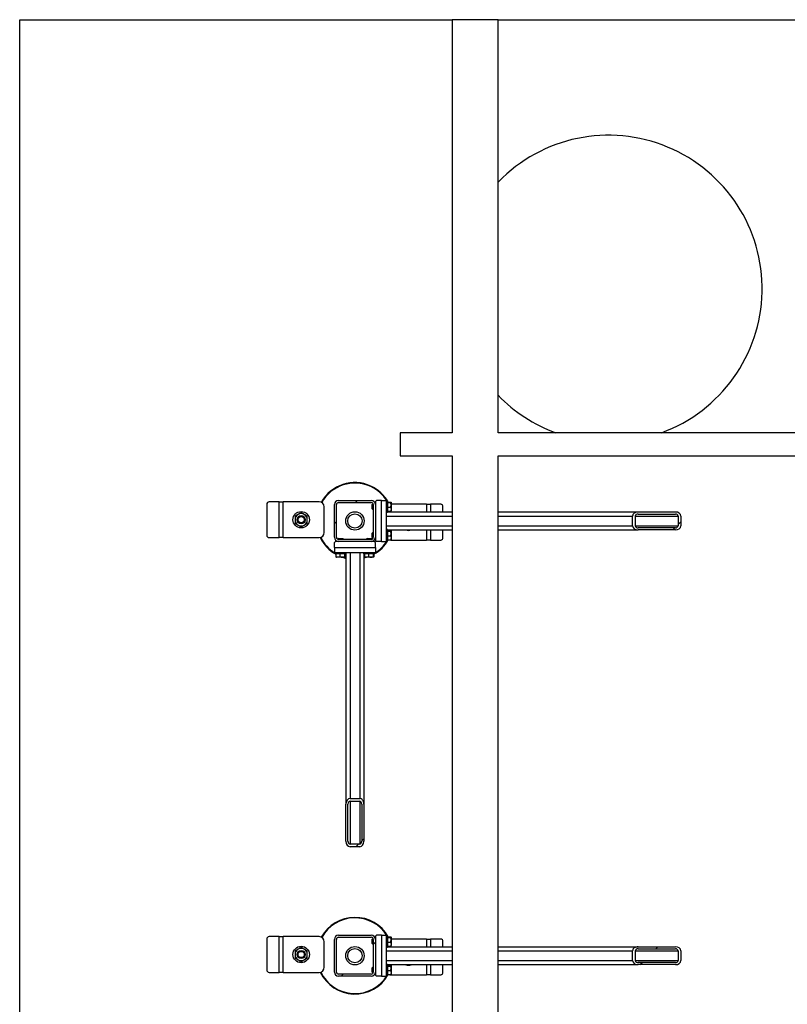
# Model space of a CAD drawing. Header units: millimetres. Extents: x 5 to 589, y 5 to 415.
# Tile 77 of 90: x 317 to 377, y 242 to 319. Entities that reach past the tile are written whole.
import ezdxf

# ---------------------------------------------------------------- set-up
doc = ezdxf.new("R2010")
doc.units = ezdxf.units.MM
doc.layers.add('TRAIT-FINS', color=9, linetype='Continuous')
doc.layers.add('TRAIT-FORT', color=4, linetype='Continuous', lineweight=25)

msp = doc.modelspace()

# ---------------------------------------------------------------- hatches: boundary and pattern name
at = {"layer": 'TRAIT-FINS'}
h = msp.add_hatch(dxfattribs=at)
h.set_pattern_fill('ANSI31', color=9, angle=3e-322, style=0)
edge = h.paths.add_edge_path(flags=0)
edge.add_arc((342.391, 280.701), 0.32, 90, 180)
edge.add_line((342.071, 280.701), (342.071, 278.141))
edge.add_arc((342.391, 278.141), 0.32, 180, 270)
edge.add_line((342.391, 277.821), (344.951, 277.821))
edge.add_arc((344.951, 278.141), 0.32, 270, 360)
edge.add_line((345.271, 278.141), (345.271, 280.701))
edge.add_arc((344.951, 280.701), 0.32, 0, 90)
edge.add_line((344.951, 281.021), (342.391, 281.021))
edge = h.paths.add_edge_path(flags=0)
edge.add_line((342.231, 278.141), (342.231, 280.701))
edge.add_arc((342.391, 280.701), 0.16, 90, 180, ccw=False)
edge.add_line((342.391, 280.861), (344.951, 280.861))
edge.add_arc((344.951, 280.701), 0.16, 0, 90, ccw=False)
edge.add_line((345.111, 280.701), (345.111, 278.141))
edge.add_arc((344.951, 278.141), 0.16, 270, 360, ccw=False)
edge.add_line((344.951, 277.981), (342.391, 277.981))
edge.add_arc((342.391, 278.141), 0.16, 180, 270, ccw=False)
h = msp.add_hatch(dxfattribs=at)
h.set_pattern_fill('ANSI31', color=9, angle=3e-322, style=0)
edge = h.paths.add_edge_path(flags=0)
edge.add_line((365.808, 278.721), (368.72, 278.721))
edge.add_ellipse((368.72, 279.041), major_axis=(0.431, 0), ratio=0.741776, start_angle=270, end_angle=360)
edge.add_line((369.152, 279.041), (369.152, 279.801))
edge.add_ellipse((368.72, 279.801), major_axis=(0.431, 0), ratio=0.741776, start_angle=0, end_angle=90)
edge.add_line((368.72, 280.121), (365.808, 280.121))
edge.add_ellipse((365.808, 279.801), major_axis=(0.431, 0), ratio=0.741776, start_angle=90, end_angle=180)
edge.add_line((365.377, 279.801), (365.377, 279.041))
edge.add_ellipse((365.808, 279.041), major_axis=(0.431, 0), ratio=0.741776, start_angle=180, end_angle=270)
edge = h.paths.add_edge_path(flags=0)
edge.add_line((368.72, 278.881), (365.808, 278.881))
edge.add_ellipse((365.808, 279.041), major_axis=(0.216, 0), ratio=0.741776, start_angle=180, end_angle=270, ccw=False)
edge.add_line((365.593, 279.041), (365.593, 279.801))
edge.add_ellipse((365.808, 279.801), major_axis=(0.216, 0), ratio=0.741776, start_angle=90, end_angle=180, ccw=False)
edge.add_line((365.808, 279.961), (368.72, 279.961))
edge.add_ellipse((368.72, 279.801), major_axis=(0.216, 0), ratio=0.741776, start_angle=0, end_angle=90, ccw=False)
edge.add_line((368.936, 279.801), (368.936, 279.041))
edge.add_ellipse((368.72, 279.041), major_axis=(0.216, 0), ratio=0.741776, start_angle=-90, end_angle=0, ccw=False)
h = msp.add_hatch(dxfattribs=at)
h.set_pattern_fill('ANSI31', color=9, angle=3e-322, style=0)
edge = h.paths.add_edge_path(flags=0)
edge.add_line((342.971, 257.283), (342.971, 254.372))
edge.add_ellipse((343.291, 254.372), major_axis=(0, -0.431), ratio=0.741776, start_angle=270, end_angle=360)
edge.add_line((343.291, 253.94), (344.051, 253.94))
edge.add_ellipse((344.051, 254.372), major_axis=(0, -0.431), ratio=0.741776, start_angle=0, end_angle=90)
edge.add_line((344.371, 254.372), (344.371, 257.283))
edge.add_ellipse((344.051, 257.283), major_axis=(0, -0.431), ratio=0.741776, start_angle=90, end_angle=180)
edge.add_line((344.051, 257.715), (343.291, 257.715))
edge.add_ellipse((343.291, 257.283), major_axis=(0, -0.431), ratio=0.741776, start_angle=180, end_angle=270)
edge = h.paths.add_edge_path(flags=0)
edge.add_line((343.131, 254.372), (343.131, 257.283))
edge.add_ellipse((343.291, 257.283), major_axis=(0, -0.216), ratio=0.741776, start_angle=180, end_angle=270, ccw=False)
edge.add_line((343.291, 257.499), (344.051, 257.499))
edge.add_ellipse((344.051, 257.283), major_axis=(0, -0.216), ratio=0.741776, start_angle=90, end_angle=180, ccw=False)
edge.add_line((344.211, 257.283), (344.211, 254.372))
edge.add_ellipse((344.051, 254.372), major_axis=(0, -0.216), ratio=0.741776, start_angle=0, end_angle=90, ccw=False)
edge.add_line((344.051, 254.156), (343.291, 254.156))
edge.add_ellipse((343.291, 254.372), major_axis=(0, -0.216), ratio=0.741776, start_angle=-90, end_angle=0, ccw=False)
h = msp.add_hatch(dxfattribs=at)
h.set_pattern_fill('ANSI31', color=9, angle=3e-322, style=0)
edge = h.paths.add_edge_path(flags=0)
edge.add_arc((342.391, 244.141), 0.32, 180, 270)
edge.add_line((342.391, 243.821), (344.951, 243.821))
edge.add_arc((344.951, 244.141), 0.32, 270, 360)
edge.add_line((345.271, 244.141), (345.271, 246.701))
edge.add_arc((344.951, 246.701), 0.32, 0, 90)
edge.add_line((344.951, 247.021), (342.391, 247.021))
edge.add_arc((342.391, 246.701), 0.32, 90, 180)
edge.add_line((342.071, 246.701), (342.071, 244.141))
edge = h.paths.add_edge_path(flags=0)
edge.add_line((344.951, 243.981), (342.391, 243.981))
edge.add_arc((342.391, 244.141), 0.16, 180, 270, ccw=False)
edge.add_line((342.231, 244.141), (342.231, 246.701))
edge.add_arc((342.391, 246.701), 0.16, 90, 180, ccw=False)
edge.add_line((342.391, 246.861), (344.951, 246.861))
edge.add_arc((344.951, 246.701), 0.16, 0, 90, ccw=False)
edge.add_line((345.111, 246.701), (345.111, 244.141))
edge.add_arc((344.951, 244.141), 0.16, 270, 360, ccw=False)
h = msp.add_hatch(dxfattribs=at)
h.set_pattern_fill('ANSI31', color=9, angle=3e-322, style=0)
edge = h.paths.add_edge_path(flags=0)
edge.add_line((365.808, 244.721), (368.72, 244.721))
edge.add_ellipse((368.72, 245.041), major_axis=(0.431, 0), ratio=0.741776, start_angle=270, end_angle=360)
edge.add_line((369.152, 245.041), (369.152, 245.801))
edge.add_ellipse((368.72, 245.801), major_axis=(0.431, 0), ratio=0.741776, start_angle=360, end_angle=450)
edge.add_line((368.72, 246.121), (365.808, 246.121))
edge.add_ellipse((365.808, 245.801), major_axis=(0.431, 0), ratio=0.741776, start_angle=90, end_angle=180)
edge.add_line((365.377, 245.801), (365.377, 245.041))
edge.add_ellipse((365.808, 245.041), major_axis=(0.431, 0), ratio=0.741776, start_angle=180, end_angle=270)
edge = h.paths.add_edge_path(flags=0)
edge.add_line((368.72, 244.881), (365.808, 244.881))
edge.add_ellipse((365.808, 245.041), major_axis=(0.216, 0), ratio=0.741776, start_angle=180, end_angle=270, ccw=False)
edge.add_line((365.593, 245.041), (365.593, 245.801))
edge.add_ellipse((365.808, 245.801), major_axis=(0.216, 0), ratio=0.741776, start_angle=90, end_angle=180, ccw=False)
edge.add_line((365.808, 245.961), (368.72, 245.961))
edge.add_ellipse((368.72, 245.801), major_axis=(0.216, 0), ratio=0.741776, start_angle=0, end_angle=90, ccw=False)
edge.add_line((368.936, 245.801), (368.936, 245.041))
edge.add_ellipse((368.72, 245.041), major_axis=(0.216, 0), ratio=0.741776, start_angle=270, end_angle=360, ccw=False)

# ---------------------------------------------------------------- linework, layer by layer
at = {"layer": 'TRAIT-FORT', "color": 4, "linetype": 'Continuous', "lineweight": 25}
for p, q in [((317.471, 201.517), (317.471, 318.621)), ((317.471, 318.621), (351.271, 318.621)), ((351.271, 318.621), (351.271, 286.321)), ((353.071, 318.621), (351.271, 318.621)), ((354.871, 318.621), (353.071, 318.621)), ((354.871, 286.321), (354.871, 318.621)), ((354.871, 318.621), (395.271, 318.621)), ((351.271, 286.321), (347.2, 286.321)), ((347.2, 286.321), (347.2, 284.521)), ((437.471, 286.321), (354.871, 286.321)), ((347.2, 284.521), (351.271, 284.521)), ((351.271, 284.521), (351.271, 150.621)), ((354.871, 171.521), (354.871, 284.521)), ((354.871, 284.521), (437.471, 284.521)), ((336.787, 280.715), (336.787, 278.315)), ((337.752, 280.915), (336.96, 280.915)), ((337.752, 278.115), (337.752, 280.915)), ((337.752, 280.915), (338.072, 280.915)), ((338.072, 278.115), (338.072, 280.915)), ((340.872, 280.915), (338.072, 280.915)), ((341.272, 278.515), (341.272, 280.515)), ((342.071, 278.141), (342.071, 280.701)), ((342.231, 278.141), (342.231, 280.701)), ((342.391, 281.021), (344.951, 281.021)), ((342.391, 280.861), (344.951, 280.861)), ((345.059, 280.741), (345.031, 280.713)), ((345.031, 280.369), (345.031, 280.713)), ((345.031, 280.369), (345.059, 280.341)), ((345.106, 280.741), (345.059, 280.741)), ((345.059, 280.741), (345.059, 280.341)), ((345.059, 280.341), (345.111, 280.341)), ((345.111, 280.701), (345.111, 278.141)), ((345.271, 280.741), (345.269, 280.741)), ((345.351, 281.021), (345.271, 280.941)), ((345.271, 280.941), (345.271, 280.701)), ((345.271, 280.701), (345.271, 278.141)), ((345.751, 281.021), (345.351, 281.021)), ((345.751, 277.821), (345.751, 281.021)), ((345.751, 281.021), (346.151, 281.021)), ((346.151, 277.821), (346.151, 281.021)), ((346.231, 280.981), (346.151, 280.981)), ((346.231, 280.981), (346.231, 280.134)), ((346.231, 280.902), (346.471, 280.902)), ((346.231, 280.854), (346.471, 280.854)), ((346.231, 280.492), (346.471, 280.492)), ((346.511, 280.864), (346.5, 280.883)), ((346.511, 280.864), (346.511, 280.218)), ((349.27, 280.726), (346.511, 280.726)), ((349.27, 280.726), (349.59, 280.726)), ((349.27, 280.726), (349.27, 280.121)), ((350.382, 280.726), (349.59, 280.726)), ((349.59, 280.726), (349.59, 280.121)), ((350.555, 280.121), (350.555, 280.526)), ((346.151, 280.101), (346.231, 280.101)), ((346.151, 279.801), (351.271, 279.801)), ((346.231, 280.179), (346.471, 280.179)), ((346.231, 280.134), (346.231, 280.101)), ((346.231, 280.121), (351.271, 280.121)), ((346.5, 280.198), (346.511, 280.218)), ((354.871, 280.121), (365.808, 280.121)), ((354.871, 279.801), (365.377, 279.801)), ((365.377, 279.041), (365.377, 279.801)), ((365.593, 279.041), (365.593, 279.801)), ((365.593, 279.801), (368.936, 279.801)), ((365.808, 280.121), (368.72, 280.121)), ((365.808, 279.961), (368.72, 279.961)), ((368.936, 279.801), (368.936, 279.041)), ((369.152, 279.801), (369.152, 279.041)), ((346.151, 279.041), (351.271, 279.041)), ((346.231, 278.741), (346.151, 278.741)), ((346.231, 278.741), (346.231, 277.894)), ((354.871, 279.041), (365.377, 279.041)), ((365.593, 279.041), (368.936, 279.041)), ((368.72, 278.881), (365.808, 278.881)), ((336.96, 278.115), (337.752, 278.115)), ((338.072, 278.115), (337.752, 278.115)), ((338.072, 278.115), (340.872, 278.115)), ((342.379, 278.061), (342.351, 278.033)), ((342.351, 278.033), (342.351, 277.986)), ((342.751, 278.033), (342.351, 278.033)), ((342.379, 278.061), (342.723, 278.061)), ((344.951, 277.981), (342.391, 277.981)), ((342.751, 278.033), (342.723, 278.061)), ((342.751, 277.981), (342.751, 278.033)), ((344.619, 278.061), (344.591, 278.033)), ((344.591, 278.033), (344.591, 277.981)), ((344.991, 278.033), (344.591, 278.033)), ((344.619, 278.061), (344.963, 278.061)), ((344.991, 278.033), (344.963, 278.061)), ((344.991, 277.986), (344.991, 278.033)), ((345.059, 278.501), (345.031, 278.473)), ((345.031, 278.129), (345.031, 278.473)), ((345.031, 278.129), (345.059, 278.101)), ((345.111, 278.501), (345.059, 278.501)), ((345.059, 278.501), (345.059, 278.101)), ((345.059, 278.101), (345.106, 278.101)), ((345.269, 278.101), (345.271, 278.101)), ((345.271, 278.141), (345.271, 277.901)), ((346.231, 278.721), (351.271, 278.721)), ((346.231, 278.662), (346.471, 278.662)), ((346.231, 278.614), (346.471, 278.614)), ((346.231, 278.252), (346.471, 278.252)), ((346.511, 278.624), (346.5, 278.643)), ((346.5, 277.958), (346.511, 277.978)), ((346.511, 278.624), (346.511, 277.978)), ((349.27, 278.721), (349.27, 277.926)), ((349.59, 278.721), (349.59, 277.926)), ((350.555, 278.126), (350.555, 278.721)), ((354.871, 278.721), (365.808, 278.721)), ((368.72, 278.721), (365.808, 278.721)), ((342.151, 277.821), (342.071, 277.741)), ((342.071, 277.341), (342.071, 277.741)), ((342.071, 277.341), (342.071, 276.941)), ((342.071, 277.341), (345.271, 277.341)), ((342.391, 277.821), (342.151, 277.821)), ((342.351, 277.823), (342.351, 277.821)), ((344.951, 277.821), (342.391, 277.821)), ((345.191, 277.821), (344.951, 277.821)), ((344.991, 277.821), (344.991, 277.823)), ((345.271, 277.741), (345.191, 277.821)), ((345.271, 277.901), (345.351, 277.821)), ((345.271, 277.341), (345.271, 277.741)), ((345.271, 277.341), (345.271, 276.941)), ((345.751, 277.821), (345.351, 277.821)), ((345.751, 277.821), (346.151, 277.821)), ((346.151, 277.861), (346.231, 277.861)), ((346.231, 277.939), (346.471, 277.939)), ((346.231, 277.894), (346.231, 277.861)), ((346.47, 277.926), (349.27, 277.926)), ((349.59, 277.926), (349.27, 277.926)), ((349.59, 277.926), (350.382, 277.926)), ((342.071, 276.941), (345.271, 276.941)), ((342.111, 276.941), (342.111, 276.861)), ((342.145, 276.861), (342.111, 276.861)), ((342.991, 276.861), (342.145, 276.861)), ((342.189, 276.861), (342.189, 276.621)), ((342.208, 276.592), (342.228, 276.581)), ((342.874, 276.581), (342.228, 276.581)), ((342.503, 276.861), (342.503, 276.621)), ((342.864, 276.861), (342.864, 276.621)), ((342.874, 276.581), (342.894, 276.592)), ((342.913, 276.861), (342.913, 276.621)), ((342.971, 276.861), (342.971, 257.283)), ((342.991, 276.861), (342.991, 276.941)), ((343.291, 276.941), (343.291, 257.715)), ((344.051, 276.941), (344.051, 257.715)), ((344.351, 276.941), (344.351, 276.861)), ((344.385, 276.861), (344.351, 276.861)), ((344.371, 276.861), (344.371, 257.283)), ((344.371, 276.545), (344.505, 276.581)), ((345.231, 276.861), (344.385, 276.861)), ((344.429, 276.861), (344.429, 276.621)), ((344.448, 276.592), (344.468, 276.581)), ((345.114, 276.581), (344.468, 276.581)), ((344.743, 276.861), (344.743, 276.621)), ((345.104, 276.861), (345.104, 276.621)), ((345.114, 276.581), (345.134, 276.592)), ((345.153, 276.861), (345.153, 276.621)), ((345.231, 276.861), (345.231, 276.941)), ((342.971, 254.372), (342.971, 257.283)), ((343.131, 254.372), (343.131, 257.283)), ((343.291, 257.715), (344.051, 257.715)), ((343.291, 257.499), (344.051, 257.499)), ((343.291, 257.499), (343.291, 254.156)), ((344.051, 257.499), (344.051, 254.156)), ((344.211, 257.283), (344.211, 254.372)), ((344.371, 257.283), (344.371, 254.372)), ((344.051, 254.156), (343.291, 254.156)), ((344.051, 253.94), (343.291, 253.94)), ((336.787, 246.715), (336.787, 244.315)), ((337.752, 246.915), (336.96, 246.915)), ((337.752, 244.115), (337.752, 246.915)), ((337.752, 246.915), (338.072, 246.915)), ((340.872, 246.915), (338.072, 246.915)), ((338.072, 244.115), (338.072, 246.915)), ((341.272, 244.515), (341.272, 246.515)), ((342.071, 244.141), (342.071, 246.701)), ((342.231, 244.141), (342.231, 246.701)), ((342.391, 247.021), (344.951, 247.021)), ((342.391, 246.861), (344.951, 246.861)), ((345.059, 246.741), (345.031, 246.713)), ((345.031, 246.369), (345.031, 246.713)), ((345.106, 246.741), (345.059, 246.741)), ((345.059, 246.741), (345.059, 246.341)), ((345.111, 246.701), (345.111, 244.141)), ((345.271, 246.741), (345.269, 246.741)), ((345.351, 247.021), (345.271, 246.941)), ((345.271, 246.941), (345.271, 246.701)), ((345.271, 246.701), (345.271, 244.141)), ((345.751, 247.021), (345.351, 247.021)), ((345.751, 247.021), (345.751, 243.821)), ((345.751, 247.021), (346.151, 247.021)), ((346.151, 243.821), (346.151, 247.021)), ((346.231, 246.981), (346.151, 246.981)), ((346.231, 246.981), (346.231, 246.134)), ((346.231, 246.902), (346.471, 246.902)), ((346.231, 246.854), (346.471, 246.854)), ((346.231, 246.492), (346.471, 246.492)), ((346.511, 246.864), (346.5, 246.883)), ((346.511, 246.864), (346.511, 246.218)), ((349.27, 246.726), (346.511, 246.726)), ((349.27, 246.726), (349.59, 246.726)), ((349.27, 246.726), (349.27, 246.121)), ((350.382, 246.726), (349.59, 246.726)), ((349.59, 246.726), (349.59, 246.121)), ((350.555, 246.121), (350.555, 246.526)), ((345.031, 246.369), (345.059, 246.341)), ((345.059, 246.341), (345.111, 246.341)), ((346.151, 246.101), (346.231, 246.101)), ((346.151, 245.801), (351.271, 245.801)), ((346.231, 246.179), (346.471, 246.179)), ((346.231, 246.134), (346.231, 246.101)), ((346.231, 246.121), (351.271, 246.121)), ((346.5, 246.198), (346.511, 246.218)), ((354.871, 246.121), (365.808, 246.121)), ((354.871, 245.801), (365.377, 245.801)), ((365.377, 245.041), (365.377, 245.801)), ((365.593, 245.041), (365.593, 245.801)), ((365.593, 245.801), (368.936, 245.801)), ((365.808, 246.121), (368.72, 246.121)), ((365.808, 245.961), (368.72, 245.961)), ((368.936, 245.801), (368.936, 245.041)), ((369.152, 245.801), (369.152, 245.041)), ((346.151, 245.041), (351.271, 245.041)), ((354.871, 245.041), (365.377, 245.041)), ((365.593, 245.041), (368.936, 245.041)), ((368.72, 244.881), (365.808, 244.881)), ((336.96, 244.115), (337.752, 244.115)), ((338.072, 244.115), (337.752, 244.115)), ((338.072, 244.115), (340.872, 244.115)), ((345.059, 244.501), (345.031, 244.473)), ((345.031, 244.129), (345.031, 244.473)), ((345.031, 244.129), (345.059, 244.101)), ((345.111, 244.501), (345.059, 244.501)), ((345.059, 244.501), (345.059, 244.101)), ((345.059, 244.101), (345.106, 244.101)), ((345.269, 244.101), (345.271, 244.101)), ((345.271, 244.141), (345.271, 243.901)), ((346.231, 244.741), (346.151, 244.741)), ((346.231, 244.741), (346.231, 243.894)), ((346.231, 244.721), (351.271, 244.721)), ((346.231, 244.662), (346.471, 244.662)), ((346.231, 244.614), (346.471, 244.614)), ((346.231, 244.252), (346.471, 244.252)), ((346.511, 244.624), (346.5, 244.643)), ((346.511, 244.624), (346.511, 243.978)), ((349.27, 244.721), (349.27, 243.926)), ((349.59, 244.721), (349.59, 243.926)), ((350.555, 244.126), (350.555, 244.721)), ((354.871, 244.721), (365.808, 244.721)), ((368.72, 244.721), (365.808, 244.721)), ((344.951, 243.981), (342.391, 243.981)), ((344.951, 243.821), (342.391, 243.821)), ((345.271, 243.901), (345.351, 243.821)), ((345.751, 243.821), (345.351, 243.821)), ((345.751, 243.821), (346.151, 243.821)), ((346.151, 243.861), (346.231, 243.861)), ((346.231, 243.939), (346.471, 243.939)), ((346.231, 243.894), (346.231, 243.861)), ((346.47, 243.926), (349.27, 243.926)), ((346.5, 243.958), (346.511, 243.978)), ((349.59, 243.926), (349.27, 243.926)), ((349.59, 243.926), (350.382, 243.926))]:
    msp.add_line(p, q, dxfattribs=at)
at = {"layer": 'TRAIT-FORT', "color": 4, "linetype": 'Continuous', "lineweight": 25, "flags": 128}
for points in [[(346.37, 277.939), (346.392, 277.934), (346.47, 277.926)], [(342.837, 276.581), (342.916, 276.559), (342.971, 276.545)], [(344.638, 276.581), (344.541, 276.55), (344.371, 276.504)], [(346.37, 243.939), (346.392, 243.934), (346.47, 243.926)]]:
    msp.add_lwpolyline(points, dxfattribs=at)
at = {"layer": 'TRAIT-FORT', "color": 4, "linetype": 'Continuous', "lineweight": 25}
for centre, radius in [((339.472, 279.515), 0.64), ((339.472, 279.515), 0.32), ((339.472, 279.515), 0.244), ((343.671, 279.421), 0.72), ((343.671, 279.421), 0.56), ((339.472, 245.515), 0.64), ((339.472, 245.515), 0.32), ((339.472, 245.515), 0.244), ((343.671, 245.421), 0.72), ((343.671, 245.421), 0.56)]:
    msp.add_circle(centre, radius, dxfattribs=at)
for centre, radius, start, end in [((363.502, 297.586), 12, 290.15588, 135.99116), ((363.502, 297.586), 12, 224.00884, 249.84412), ((343.671, 279.421), 3, 65.32581, 151.01631), ((343.671, 279.421), 2.96, 65.32581, 151.11981), ((343.671, 279.421), 2.96, 31.8048, 65.32581), ((343.671, 279.421), 3, 29.5959, 65.32581), ((336.975, 280.728), 0.188, 94.40195, 183.81126), ((340.872, 280.515), 0.4, 0, 90), ((342.391, 280.701), 0.32, 90, 180), ((342.391, 280.701), 0.16, 90, 180), ((344.951, 280.701), 0.32, 0, 90), ((344.951, 280.701), 0.16, 0, 90), ((350.367, 280.539), 0.188, 356.18874, 85.59805), ((339.472, 279.515), 0.48, 120, 180), ((339.472, 279.515), 0.48, 180, 240), ((339.472, 279.515), 0.48, 60, 120), ((339.472, 279.515), 0.48, 360, 60), ((339.472, 279.515), 0.48, 300, 360), ((339.472, 279.515), 0.48, 240, 300), ((336.975, 278.303), 0.188, 176.18874, 265.59805), ((340.872, 278.515), 0.4, 270, 0), ((343.671, 279.421), 3, 205.44649, 240.4041), ((343.671, 279.421), 2.96, 205.66101, 238.1952), ((342.391, 278.141), 0.32, 180, 270), ((342.391, 278.141), 0.16, 180, 270), ((344.951, 278.141), 0.32, 270, 0), ((344.951, 278.141), 0.16, 270, 0), ((347.87, 279.326), 0.64, 251.12662, 288.87338), ((350.367, 278.114), 0.188, 274.40195, 3.81126), ((343.671, 279.421), 3, 299.5959, 330.4041), ((343.671, 279.421), 2.96, 301.8048, 328.1952), ((343.671, 279.421), 3, 251.20309, 256.5066), ((343.671, 245.421), 3, 29.5959, 151.03245), ((343.671, 245.421), 2.96, 31.8048, 151.12046), ((336.975, 246.728), 0.188, 94.40195, 183.81126), ((340.872, 246.515), 0.4, 0, 90), ((342.391, 246.701), 0.32, 90, 180), ((342.391, 246.701), 0.16, 90, 180), ((344.951, 246.701), 0.32, 0, 90), ((344.951, 246.701), 0.16, 0, 90), ((350.367, 246.539), 0.188, 356.18874, 85.59805), ((339.472, 245.515), 0.48, 120, 180), ((339.472, 245.515), 0.48, 60, 120), ((339.472, 245.515), 0.48, 360, 60), ((339.472, 245.515), 0.48, 180, 240), ((339.472, 245.515), 0.48, 240, 300), ((339.472, 245.515), 0.48, 300, 360), ((336.975, 244.303), 0.188, 176.18874, 265.59805), ((340.872, 244.515), 0.4, 270, 0), ((343.671, 245.421), 3, 205.47262, 330.4041), ((343.671, 245.421), 2.96, 205.67626, 328.1952), ((342.391, 244.141), 0.32, 180, 270), ((342.391, 244.141), 0.16, 180, 270), ((344.951, 244.141), 0.32, 270, 0), ((344.951, 244.141), 0.16, 270, 0), ((347.87, 245.326), 0.64, 251.12662, 288.87338), ((350.367, 244.114), 0.188, 274.40195, 3.81126)]:
    msp.add_arc(centre, radius, start, end, dxfattribs=at)
for centre, major_axis, start_param, end_param in [((365.808, 279.801), (0.431, 0), 1.570796, 3.141593), ((365.808, 279.801), (0.216, 0), 1.570796, 3.141593), ((368.72, 279.801), (0.431, 0), 0, 1.570796), ((368.72, 279.801), (0.216, 0), 0, 1.570796), ((365.808, 279.041), (0.431, 0), 3.141593, 4.712389), ((365.808, 279.041), (0.216, 0), 3.141593, 4.712389), ((368.72, 279.041), (0.431, 0), 4.712389, 6.283185), ((368.72, 279.041), (0.216, 0), 4.712389, 6.283185), ((343.291, 257.283), (0, -0.431), 3.141593, 4.712389), ((343.291, 257.283), (0, -0.216), 3.141593, 4.712389), ((344.051, 257.283), (0, -0.431), 1.570796, 3.141593), ((344.051, 257.283), (0, -0.216), 1.570796, 3.141593), ((343.291, 254.372), (0, -0.431), 4.712389, 6.283185), ((343.291, 254.372), (0, -0.216), 4.712389, 6.283185), ((344.051, 254.372), (0, -0.216), 0, 1.570796), ((344.051, 254.372), (0, -0.431), 0, 1.570796), ((365.808, 245.801), (0.431, 0), 1.570796, 3.141593), ((365.808, 245.801), (0.216, 0), 1.570796, 3.141593), ((368.72, 245.801), (0.431, 0), 0, 1.570796), ((368.72, 245.801), (0.216, 0), 0, 1.570796), ((365.808, 245.041), (0.431, 0), 3.141593, 4.712389), ((365.808, 245.041), (0.216, 0), 3.141593, 4.712389), ((368.72, 245.041), (0.431, 0), 4.712389, 6.283185), ((368.72, 245.041), (0.216, 0), 4.712389, 6.283185)]:
    msp.add_ellipse(centre, major_axis=major_axis, ratio=0.741776, start_param=start_param, end_param=end_param, dxfattribs=at)
for points, knots in [([(346.471, 280.902), (346.483, 280.896), (346.503, 280.886), (346.501, 280.871), (346.487, 280.861), (346.475, 280.856), (346.471, 280.854)], [0, 0, 0, 0, 0.385549, 0.637642, 0.896546, 1, 1, 1, 1]), ([(346.471, 280.492), (346.48, 280.524), (346.497, 280.587), (346.504, 280.681), (346.494, 280.771), (346.479, 280.826), (346.471, 280.854)], [0, 0, 0, 0, 0.264605, 0.534948, 0.765343, 1, 1, 1, 1]), ([(346.471, 280.492), (346.48, 280.465), (346.497, 280.41), (346.504, 280.329), (346.494, 280.251), (346.479, 280.203), (346.471, 280.179)], [0, 0, 0, 0, 0.264605, 0.534948, 0.765343, 1, 1, 1, 1]), ([(339.232, 279.931), (339.192, 279.908), (339.112, 279.861), (339.032, 279.815), (338.992, 279.792)], [0, 0, 0, 0, 0.497844, 1, 1, 1, 1]), ([(338.992, 279.792), (338.992, 279.747), (338.992, 279.655), (338.992, 279.562), (338.992, 279.515)], [0, 0, 0, 0, 0.498165, 1, 1, 1, 1]), ([(338.992, 279.515), (338.992, 279.469), (338.992, 279.376), (338.992, 279.284), (338.992, 279.238)], [0, 0, 0, 0, 0.497844, 1, 1, 1, 1]), ([(339.472, 280.069), (339.433, 280.047), (339.353, 280.001), (339.273, 279.954), (339.232, 279.931)], [0, 0, 0, 0, 0.4981655, 1, 1, 1, 1]), ([(339.712, 279.931), (339.672, 279.954), (339.592, 280), (339.512, 280.046), (339.472, 280.069)], [0, 0, 0, 0, 0.497844, 1, 1, 1, 1]), ([(339.952, 279.792), (339.913, 279.815), (339.833, 279.861), (339.753, 279.907), (339.712, 279.931)], [0, 0, 0, 0, 0.498165, 1, 1, 1, 1]), ([(339.952, 279.515), (339.952, 279.561), (339.952, 279.654), (339.952, 279.746), (339.952, 279.792)], [0, 0, 0, 0, 0.4978438, 1, 1, 1, 1]), ([(339.952, 279.238), (339.952, 279.284), (339.952, 279.375), (339.952, 279.468), (339.952, 279.515)], [0, 0, 0, 0, 0.498165, 1, 1, 1, 1]), ([(346.499, 280.198), (346.499, 280.198), (346.499, 280.193), (346.487, 280.186), (346.474, 280.181), (346.471, 280.179)], [0, 0, 0, 0, 0.082237, 0.737977, 1, 1, 1, 1]), ([(338.992, 279.238), (339.032, 279.215), (339.111, 279.169), (339.192, 279.123), (339.232, 279.099)], [0, 0, 0, 0, 0.498165, 1, 1, 1, 1]), ([(339.232, 279.099), (339.272, 279.076), (339.353, 279.03), (339.432, 278.984), (339.472, 278.961)], [0, 0, 0, 0, 0.497844, 1, 1, 1, 1]), ([(339.472, 278.961), (339.512, 278.984), (339.591, 279.03), (339.672, 279.076), (339.712, 279.099)], [0, 0, 0, 0, 0.498165, 1, 1, 1, 1]), ([(339.712, 279.099), (339.752, 279.123), (339.833, 279.169), (339.912, 279.215), (339.952, 279.238)], [0, 0, 0, 0, 0.497844, 1, 1, 1, 1]), ([(346.471, 278.662), (346.483, 278.656), (346.503, 278.646), (346.501, 278.631), (346.487, 278.621), (346.475, 278.616), (346.471, 278.614)], [0, 0, 0, 0, 0.385549, 0.637642, 0.896546, 1, 1, 1, 1]), ([(346.471, 278.252), (346.48, 278.284), (346.497, 278.347), (346.504, 278.441), (346.494, 278.531), (346.479, 278.586), (346.471, 278.614)], [0, 0, 0, 0, 0.264605, 0.534948, 0.765343, 1, 1, 1, 1]), ([(346.471, 278.252), (346.48, 278.225), (346.497, 278.17), (346.504, 278.089), (346.494, 278.011), (346.479, 277.963), (346.471, 277.939)], [0, 0, 0, 0, 0.264605, 0.534948, 0.765343, 1, 1, 1, 1]), ([(346.499, 277.958), (346.499, 277.958), (346.499, 277.953), (346.487, 277.946), (346.474, 277.941), (346.471, 277.939)], [0, 0, 0, 0, 0.082237, 0.737977, 1, 1, 1, 1]), ([(342.209, 276.593), (342.208, 276.593), (342.203, 276.593), (342.197, 276.605), (342.191, 276.617), (342.189, 276.621)], [0, 0, 0, 0, 0.082237, 0.737977, 1, 1, 1, 1]), ([(342.503, 276.621), (342.475, 276.612), (342.42, 276.594), (342.339, 276.588), (342.261, 276.597), (342.214, 276.613), (342.189, 276.621)], [0, 0, 0, 0, 0.2646049, 0.5349477, 0.7653431, 1, 1, 1, 1]), ([(342.503, 276.621), (342.534, 276.612), (342.597, 276.594), (342.691, 276.588), (342.781, 276.597), (342.836, 276.613), (342.864, 276.621)], [0, 0, 0, 0, 0.264605, 0.534948, 0.765343, 1, 1, 1, 1]), ([(342.913, 276.621), (342.907, 276.609), (342.896, 276.589), (342.882, 276.591), (342.872, 276.604), (342.866, 276.617), (342.864, 276.621)], [0, 0, 0, 0, 0.385549, 0.637642, 0.896546, 1, 1, 1, 1]), ([(344.449, 276.593), (344.448, 276.593), (344.443, 276.593), (344.437, 276.605), (344.431, 276.617), (344.429, 276.621)], [0, 0, 0, 0, 0.082237, 0.737977, 1, 1, 1, 1]), ([(344.743, 276.621), (344.715, 276.612), (344.66, 276.594), (344.579, 276.588), (344.501, 276.597), (344.454, 276.613), (344.429, 276.621)], [0, 0, 0, 0, 0.2646049, 0.5349477, 0.7653431, 1, 1, 1, 1]), ([(344.743, 276.621), (344.774, 276.612), (344.837, 276.594), (344.931, 276.588), (345.021, 276.597), (345.076, 276.613), (345.104, 276.621)], [0, 0, 0, 0, 0.264605, 0.534948, 0.765343, 1, 1, 1, 1]), ([(345.153, 276.621), (345.147, 276.609), (345.136, 276.589), (345.122, 276.591), (345.112, 276.604), (345.106, 276.617), (345.104, 276.621)], [0, 0, 0, 0, 0.385549, 0.637642, 0.896546, 1, 1, 1, 1]), ([(346.471, 246.902), (346.483, 246.896), (346.503, 246.886), (346.501, 246.871), (346.487, 246.861), (346.475, 246.856), (346.471, 246.854)], [0, 0, 0, 0, 0.385549, 0.637642, 0.896546, 1, 1, 1, 1]), ([(346.471, 246.492), (346.48, 246.524), (346.497, 246.587), (346.504, 246.681), (346.494, 246.771), (346.479, 246.826), (346.471, 246.854)], [0, 0, 0, 0, 0.264605, 0.534948, 0.765343, 1, 1, 1, 1]), ([(346.471, 246.492), (346.48, 246.465), (346.497, 246.41), (346.504, 246.329), (346.494, 246.251), (346.479, 246.203), (346.471, 246.179)], [0, 0, 0, 0, 0.264605, 0.534948, 0.765343, 1, 1, 1, 1]), ([(339.232, 245.931), (339.192, 245.908), (339.112, 245.861), (339.032, 245.815), (338.992, 245.792)], [0, 0, 0, 0, 0.497844, 1, 1, 1, 1]), ([(338.992, 245.792), (338.992, 245.747), (338.992, 245.655), (338.992, 245.562), (338.992, 245.515)], [0, 0, 0, 0, 0.498165, 1, 1, 1, 1]), ([(339.472, 246.069), (339.433, 246.047), (339.353, 246.001), (339.273, 245.954), (339.232, 245.931)], [0, 0, 0, 0, 0.4981655, 1, 1, 1, 1]), ([(339.712, 245.931), (339.672, 245.954), (339.592, 246), (339.512, 246.046), (339.472, 246.069)], [0, 0, 0, 0, 0.497844, 1, 1, 1, 1]), ([(339.952, 245.792), (339.913, 245.815), (339.833, 245.861), (339.753, 245.907), (339.712, 245.931)], [0, 0, 0, 0, 0.498165, 1, 1, 1, 1]), ([(339.952, 245.515), (339.952, 245.561), (339.952, 245.654), (339.952, 245.746), (339.952, 245.792)], [0, 0, 0, 0, 0.4978438, 1, 1, 1, 1]), ([(346.499, 246.198), (346.499, 246.198), (346.499, 246.193), (346.487, 246.186), (346.474, 246.181), (346.471, 246.179)], [0, 0, 0, 0, 0.082237, 0.737977, 1, 1, 1, 1]), ([(338.992, 245.515), (338.992, 245.469), (338.992, 245.376), (338.992, 245.284), (338.992, 245.238)], [0, 0, 0, 0, 0.497844, 1, 1, 1, 1]), ([(338.992, 245.238), (339.032, 245.215), (339.111, 245.169), (339.192, 245.123), (339.232, 245.099)], [0, 0, 0, 0, 0.498165, 1, 1, 1, 1]), ([(339.232, 245.099), (339.272, 245.076), (339.353, 245.03), (339.432, 244.984), (339.472, 244.961)], [0, 0, 0, 0, 0.497844, 1, 1, 1, 1]), ([(339.472, 244.961), (339.512, 244.984), (339.591, 245.03), (339.672, 245.076), (339.712, 245.099)], [0, 0, 0, 0, 0.498165, 1, 1, 1, 1]), ([(339.712, 245.099), (339.752, 245.123), (339.833, 245.169), (339.912, 245.215), (339.952, 245.238)], [0, 0, 0, 0, 0.497844, 1, 1, 1, 1]), ([(339.952, 245.238), (339.952, 245.284), (339.952, 245.375), (339.952, 245.468), (339.952, 245.515)], [0, 0, 0, 0, 0.498165, 1, 1, 1, 1]), ([(346.471, 244.662), (346.483, 244.656), (346.503, 244.646), (346.501, 244.631), (346.487, 244.621), (346.475, 244.616), (346.471, 244.614)], [0, 0, 0, 0, 0.385549, 0.637642, 0.896546, 1, 1, 1, 1]), ([(346.471, 244.252), (346.48, 244.284), (346.497, 244.347), (346.504, 244.441), (346.494, 244.531), (346.479, 244.586), (346.471, 244.614)], [0, 0, 0, 0, 0.264605, 0.534948, 0.765343, 1, 1, 1, 1]), ([(346.471, 244.252), (346.48, 244.225), (346.497, 244.17), (346.504, 244.089), (346.494, 244.011), (346.479, 243.963), (346.471, 243.939)], [0, 0, 0, 0, 0.264605, 0.534948, 0.765343, 1, 1, 1, 1]), ([(346.499, 243.958), (346.499, 243.958), (346.499, 243.953), (346.487, 243.946), (346.474, 243.941), (346.471, 243.939)], [0, 0, 0, 0, 0.082237, 0.737977, 1, 1, 1, 1])]:
    msp.add_open_spline(points, degree=3, knots=knots, dxfattribs=at)

doc.saveas('drawing.dxf')
